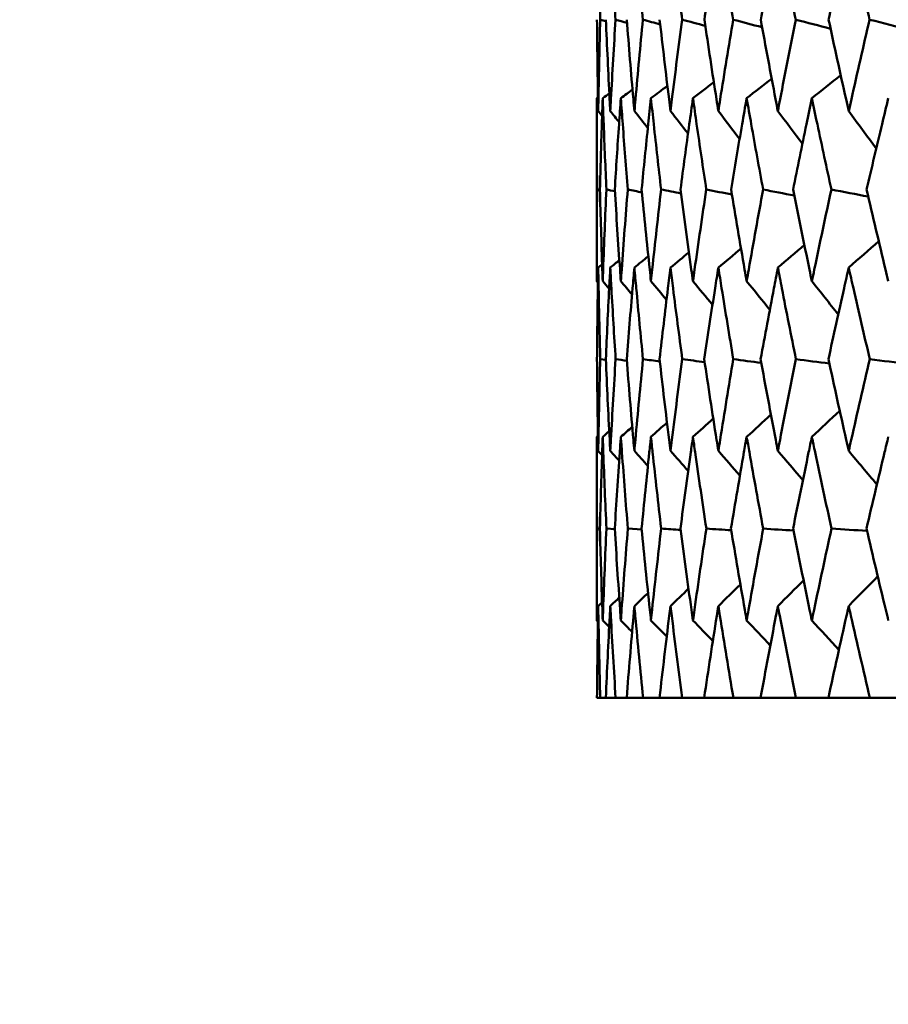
# Model space of a CAD drawing. Header units: millimetres. Extents: x 61 to 1929, y 482 to 2664.
# Tile 22 of 219: x 307.01 to 312.68, y 711.35 to 717.78. Entities that reach past the tile are written whole.
import ezdxf

# ---------------------------------------------------------------- set-up
doc = ezdxf.new("R2010")
doc.units = ezdxf.units.MM
doc.header["$LTSCALE"] = 10
doc.layers.add('Widoczne (ISO)', color=7, linetype='Continuous', lineweight=50)

msp = doc.modelspace()

# ---------------------------------------------------------------- linework, layer by layer
at = {"layer": 'Widoczne (ISO)'}
for p, q in [((310.7742, 717.2636), (310.7742, 716.0701)), ((310.7954, 716.6642), (310.7771, 716.6681)), ((310.8341, 715.5562), (310.7977, 715.5613)), ((310.7742, 715.0544), (310.7742, 713.8578)), ((310.7952, 714.4549), (310.7771, 714.4562)), ((310.8924, 714.4524), (310.838, 714.4562)), ((311.0681, 714.45), (310.9775, 714.4562)), ((310.7763, 713.3536), (310.7977, 713.3536)), ((310.8338, 713.3536), (310.7977, 713.3536)), ((310.8338, 713.3536), (310.898, 713.3536)), ((310.97, 713.3536), (310.898, 713.3536)), ((310.97, 713.3536), (311.0766, 713.3536)), ((311.1844, 713.3536), (311.0766, 713.3536)), ((311.1844, 713.3536), (311.3331, 713.3536)), ((311.4761, 713.3536), (311.3331, 713.3536)), ((311.4761, 713.3536), (311.6662, 713.3536)), ((311.8439, 713.3536), (311.6662, 713.3536)), ((311.8439, 713.3536), (312.0748, 713.3536)), ((312.2864, 713.3536), (312.0748, 713.3536)), ((312.2864, 713.3536), (312.5572, 713.3536)), ((312.802, 713.3536), (312.5572, 713.3536))]:
    msp.add_line(p, q, dxfattribs=at)
msp.add_circle((330.7742, 751.3536), 50, dxfattribs=at)
for points, knots in [([(310.7975, 717.7757), (310.794, 717.9054), (310.7908, 718.0351), (310.7866, 718.2325), (310.7853, 718.3002), (310.7841, 718.3678)], [0.01681985, 0.01681985, 0.01681985, 0.01681985, 0.06159108, 0.06159108, 0.08495433, 0.08495433, 0.08495433, 0.08495433]), ([(310.8975, 717.7757), (310.8893, 717.9054), (310.8816, 718.0351), (310.8704, 718.2325), (310.8666, 718.3002), (310.863, 718.3678)], [0.01681985, 0.01681985, 0.01681985, 0.01681985, 0.06159108, 0.06159108, 0.08495433, 0.08495433, 0.08495433, 0.08495433]), ([(311.076, 717.7757), (311.0632, 717.9054), (311.0508, 718.0351), (311.0326, 718.2325), (311.0265, 718.3002), (311.0205, 718.3678)], [0.01681985, 0.01681985, 0.01681985, 0.01681985, 0.06159108, 0.06159108, 0.08495433, 0.08495433, 0.08495433, 0.08495433]), ([(311.3322, 717.7757), (311.3149, 717.9054), (311.298, 718.0351), (311.2728, 718.2325), (311.2643, 718.3002), (311.2559, 718.3678)], [0.01681985, 0.01681985, 0.01681985, 0.01681985, 0.06159108, 0.06159108, 0.08495433, 0.08495433, 0.08495433, 0.08495433]), ([(311.5684, 718.3678), (311.5576, 718.3002), (311.547, 718.2325), (311.5162, 718.0351), (311.4965, 717.9054), (311.4771, 717.7757)], [0.03825175, 0.03825175, 0.03825175, 0.03825175, 0.06160817, 0.06160817, 0.10638617, 0.10638617, 0.10638617, 0.10638617]), ([(311.6651, 717.7757), (311.6433, 717.9054), (311.6219, 718.0351), (311.59, 718.2325), (311.5791, 718.3002), (311.5684, 718.3678)], [0.01681985, 0.01681985, 0.01681985, 0.01681985, 0.06159108, 0.06159108, 0.08495433, 0.08495433, 0.08495433, 0.08495433]), ([(311.9566, 718.3678), (311.9436, 718.3002), (311.9306, 718.2325), (311.8932, 718.0351), (311.869, 717.9054), (311.8451, 717.7757)], [0.03825175, 0.03825175, 0.03825175, 0.03825175, 0.06160817, 0.06160817, 0.10638617, 0.10638617, 0.10638617, 0.10638617]), ([(312.0734, 717.7757), (312.0473, 717.9054), (312.0215, 718.0351), (311.9828, 718.2325), (311.9697, 718.3002), (311.9566, 718.3678)], [0.01681985, 0.01681985, 0.01681985, 0.01681985, 0.06159108, 0.06159108, 0.08495433, 0.08495433, 0.08495433, 0.08495433]), ([(312.4191, 718.3678), (312.4038, 718.3002), (312.3886, 718.2325), (312.3446, 718.0351), (312.3161, 717.9054), (312.2879, 717.7757)], [0.03825175, 0.03825175, 0.03825175, 0.03825175, 0.06160817, 0.06160817, 0.10638617, 0.10638617, 0.10638617, 0.10638617]), ([(312.5556, 717.7757), (312.5251, 717.9054), (312.4951, 718.0351), (312.4498, 718.2325), (312.4344, 718.3002), (312.4191, 718.3678)], [0.01681985, 0.01681985, 0.01681985, 0.01681985, 0.06159108, 0.06159108, 0.08495433, 0.08495433, 0.08495433, 0.08495433]), ([(310.7763, 717.7757), (310.7778, 717.6027), (310.7799, 717.4296), (310.7832, 717.231), (310.7836, 717.2054), (310.7841, 717.1799)], [0.02053386, 0.02053386, 0.02053386, 0.02053386, 0.08016461, 0.08016461, 0.08898694, 0.08898694, 0.08898694, 0.08898694]), ([(310.7841, 717.1799), (310.7845, 717.2054), (310.785, 717.2309), (310.7888, 717.4295), (310.7928, 717.6026), (310.7975, 717.7757)], [0.07138254, 0.07138254, 0.07138254, 0.07138254, 0.08018544, 0.08018544, 0.13983561, 0.13983561, 0.13983561, 0.13983561]), ([(310.8341, 717.7757), (310.8417, 717.6027), (310.8499, 717.4296), (310.8603, 717.231), (310.8616, 717.2054), (310.863, 717.1799)], [0.02053386, 0.02053386, 0.02053386, 0.02053386, 0.08016461, 0.08016461, 0.08898694, 0.08898694, 0.08898694, 0.08898694]), ([(310.863, 717.1799), (310.8643, 717.2054), (310.8657, 717.2309), (310.8765, 717.4295), (310.8867, 717.6026), (310.8975, 717.7757)], [0.07138254, 0.07138254, 0.07138254, 0.07138254, 0.08018544, 0.08018544, 0.13983561, 0.13983561, 0.13983561, 0.13983561]), ([(310.9705, 717.7757), (310.9842, 717.6027), (310.9986, 717.4296), (311.0159, 717.231), (311.0182, 717.2054), (311.0205, 717.1799)], [0.02053386, 0.02053386, 0.02053386, 0.02053386, 0.08016461, 0.08016461, 0.08898694, 0.08898694, 0.08898694, 0.08898694]), ([(311.0205, 717.1799), (311.0227, 717.2054), (311.025, 717.2309), (311.0428, 717.4295), (311.059, 717.6026), (311.076, 717.7757)], [0.07138254, 0.07138254, 0.07138254, 0.07138254, 0.08018544, 0.08018544, 0.13983561, 0.13983561, 0.13983561, 0.13983561]), ([(311.1851, 717.7757), (311.2049, 717.6027), (311.2253, 717.4296), (311.2496, 717.231), (311.2527, 717.2054), (311.2559, 717.1799)], [0.02053386, 0.02053386, 0.02053386, 0.02053386, 0.08016461, 0.08016461, 0.08898694, 0.08898694, 0.08898694, 0.08898694]), ([(311.2559, 717.1799), (311.259, 717.2054), (311.2622, 717.2309), (311.287, 717.4295), (311.3092, 717.6026), (311.3322, 717.7757)], [0.07138254, 0.07138254, 0.07138254, 0.07138254, 0.08018544, 0.08018544, 0.13983561, 0.13983561, 0.13983561, 0.13983561]), ([(311.4771, 717.7757), (311.5028, 717.6027), (311.5292, 717.4296), (311.5603, 717.231), (311.5643, 717.2054), (311.5684, 717.1799)], [0.02053386, 0.02053386, 0.02053386, 0.02053386, 0.08016461, 0.08016461, 0.08898694, 0.08898694, 0.08898694, 0.08898694]), ([(311.5684, 717.1799), (311.5724, 717.2054), (311.5764, 717.2309), (311.608, 717.4295), (311.6362, 717.6026), (311.6651, 717.7757)], [0.07138254, 0.07138254, 0.07138254, 0.07138254, 0.08018544, 0.08018544, 0.13983561, 0.13983561, 0.13983561, 0.13983561]), ([(311.8451, 717.7757), (311.8767, 717.6027), (311.909, 717.4296), (311.9468, 717.231), (311.9517, 717.2054), (311.9566, 717.1799)], [0.02053386, 0.02053386, 0.02053386, 0.02053386, 0.08016461, 0.08016461, 0.08898694, 0.08898694, 0.08898694, 0.08898694]), ([(311.9566, 717.1799), (311.9615, 717.2054), (311.9664, 717.2309), (312.0047, 717.4295), (312.0387, 717.6026), (312.0734, 717.7757)], [0.07138254, 0.07138254, 0.07138254, 0.07138254, 0.08018544, 0.08018544, 0.13983561, 0.13983561, 0.13983561, 0.13983561]), ([(312.2879, 717.7757), (312.3252, 717.6027), (312.3632, 717.4296), (312.4076, 717.231), (312.4134, 717.2054), (312.4191, 717.1799)], [0.02053386, 0.02053386, 0.02053386, 0.02053386, 0.08016461, 0.08016461, 0.08898694, 0.08898694, 0.08898694, 0.08898694]), ([(312.4191, 717.1799), (312.4249, 717.2054), (312.4306, 717.2309), (312.4755, 717.4295), (312.5152, 717.6026), (312.5556, 717.7757)], [0.07138254, 0.07138254, 0.07138254, 0.07138254, 0.08018544, 0.08018544, 0.13983561, 0.13983561, 0.13983561, 0.13983561]), ([(310.7771, 716.6681), (310.7757, 716.8101), (310.7748, 716.9521), (310.7743, 717.1506), (310.7742, 717.2071), (310.7742, 717.2636)], [0.01259731, 0.01259731, 0.01259731, 0.01259731, 0.06159863, 0.06159863, 0.08110666, 0.08110666, 0.08110666, 0.08110666]), ([(310.8137, 717.2636), (310.8117, 717.2071), (310.8097, 717.1506), (310.8032, 716.9521), (310.799, 716.8101), (310.7953, 716.6681)], [0.04208868, 0.04208868, 0.04208868, 0.04208868, 0.06158988, 0.06158988, 0.11059803, 0.11059803, 0.11059803, 0.11059803]), ([(310.8378, 716.6681), (310.8314, 716.8101), (310.8254, 716.9521), (310.8178, 717.1506), (310.8157, 717.2071), (310.8137, 717.2636)], [0.01259731, 0.01259731, 0.01259731, 0.01259731, 0.06159863, 0.06159863, 0.08110666, 0.08110666, 0.08110666, 0.08110666]), ([(310.9319, 717.2636), (310.9279, 717.2071), (310.924, 717.1506), (310.9103, 716.9521), (310.9011, 716.8101), (310.8923, 716.6681)], [0.04208868, 0.04208868, 0.04208868, 0.04208868, 0.06158988, 0.06158988, 0.11059803, 0.11059803, 0.11059803, 0.11059803]), ([(310.9772, 716.6681), (310.9658, 716.8101), (310.9548, 716.9521), (310.9401, 717.1506), (310.936, 717.2071), (310.9319, 717.2636)], [0.01259731, 0.01259731, 0.01259731, 0.01259731, 0.06159863, 0.06159863, 0.08110666, 0.08110666, 0.08110666, 0.08110666]), ([(311.1285, 717.2636), (311.1225, 717.2071), (311.1165, 717.1506), (311.0959, 716.9521), (311.0816, 716.8101), (311.0678, 716.6681)], [0.04208868, 0.04208868, 0.04208868, 0.04208868, 0.06158988, 0.06158988, 0.11059803, 0.11059803, 0.11059803, 0.11059803]), ([(311.1948, 716.6681), (311.1783, 716.8101), (311.1623, 716.9521), (311.1406, 717.1506), (311.1345, 717.2071), (311.1285, 717.2636)], [0.01259731, 0.01259731, 0.01259731, 0.01259731, 0.06159863, 0.06159863, 0.08110666, 0.08110666, 0.08110666, 0.08110666]), ([(311.4026, 717.2636), (311.3946, 717.2071), (311.3867, 717.1506), (311.3591, 716.9521), (311.3399, 716.8101), (311.3211, 716.6681)], [0.04208868, 0.04208868, 0.04208868, 0.04208868, 0.06158988, 0.06158988, 0.11059803, 0.11059803, 0.11059803, 0.11059803]), ([(311.4896, 716.6681), (311.4682, 716.8101), (311.4472, 716.9521), (311.4186, 717.1506), (311.4106, 717.2071), (311.4026, 717.2636)], [0.01259731, 0.01259731, 0.01259731, 0.01259731, 0.06159863, 0.06159863, 0.08110666, 0.08110666, 0.08110666, 0.08110666]), ([(311.7531, 717.2636), (311.7432, 717.2071), (311.7333, 717.1506), (311.6989, 716.9521), (311.6748, 716.8101), (311.6512, 716.6681)], [0.04208868, 0.04208868, 0.04208868, 0.04208868, 0.06158988, 0.06158988, 0.11059803, 0.11059803, 0.11059803, 0.11059803]), ([(311.8605, 716.6681), (311.8342, 716.8101), (311.8084, 716.9521), (311.773, 717.1506), (311.763, 717.2071), (311.7531, 717.2636)], [0.01259731, 0.01259731, 0.01259731, 0.01259731, 0.06159863, 0.06159863, 0.08110666, 0.08110666, 0.08110666, 0.08110666]), ([(312.1787, 717.2636), (312.1669, 717.2071), (312.1551, 717.1506), (312.1141, 716.9521), (312.0851, 716.8101), (312.0567, 716.6681)], [0.04208868, 0.04208868, 0.04208868, 0.04208868, 0.06158988, 0.06158988, 0.11059803, 0.11059803, 0.11059803, 0.11059803]), ([(312.306, 716.6681), (312.275, 716.8101), (312.2445, 716.9521), (312.2024, 717.1506), (312.1905, 717.2071), (312.1787, 717.2636)], [0.01259731, 0.01259731, 0.01259731, 0.01259731, 0.06159863, 0.06159863, 0.08110666, 0.08110666, 0.08110666, 0.08110666]), ([(312.6777, 717.2636), (312.664, 717.2071), (312.6504, 717.1506), (312.6028, 716.9521), (312.5692, 716.8101), (312.5361, 716.6681)], [0.04208868, 0.04208868, 0.04208868, 0.04208868, 0.06158988, 0.06158988, 0.11059803, 0.11059803, 0.11059803, 0.11059803]), ([(310.7742, 716.0701), (310.7742, 716.0954), (310.7742, 716.1207), (310.7745, 716.32), (310.7754, 716.4941), (310.7771, 716.6681)], [0.06686277, 0.06686277, 0.06686277, 0.06686277, 0.07557848, 0.07557848, 0.13558897, 0.13558897, 0.13558897, 0.13558897]), ([(310.7953, 716.6681), (310.7998, 716.4941), (310.8051, 716.3201), (310.8119, 716.1208), (310.8128, 716.0954), (310.8137, 716.0701)], [0.01556037, 0.01556037, 0.01556037, 0.01556037, 0.07555527, 0.07555527, 0.08428623, 0.08428623, 0.08428623, 0.08428623]), ([(310.8137, 716.0701), (310.8146, 716.0954), (310.8155, 716.1207), (310.8228, 716.32), (310.83, 716.4941), (310.8378, 716.6681)], [0.06686277, 0.06686277, 0.06686277, 0.06686277, 0.07557848, 0.07557848, 0.13558897, 0.13558897, 0.13558897, 0.13558897]), ([(310.8923, 716.6681), (310.903, 716.4941), (310.9144, 716.3201), (310.9284, 716.1208), (310.9301, 716.0954), (310.9319, 716.0701)], [0.01556037, 0.01556037, 0.01556037, 0.01556037, 0.07555527, 0.07555527, 0.08428623, 0.08428623, 0.08428623, 0.08428623]), ([(310.9319, 716.0701), (310.9337, 716.0954), (310.9355, 716.1207), (310.9499, 716.32), (310.9632, 716.4941), (310.9772, 716.6681)], [0.06686277, 0.06686277, 0.06686277, 0.06686277, 0.07557848, 0.07557848, 0.13558897, 0.13558897, 0.13558897, 0.13558897]), ([(311.0678, 716.6681), (311.0847, 716.4941), (311.1022, 716.3201), (311.1231, 716.1208), (311.1258, 716.0954), (311.1285, 716.0701)], [0.01556037, 0.01556037, 0.01556037, 0.01556037, 0.07555527, 0.07555527, 0.08428623, 0.08428623, 0.08428623, 0.08428623]), ([(311.1285, 716.0701), (311.1312, 716.0954), (311.1339, 716.1207), (311.1553, 716.32), (311.1747, 716.4941), (311.1948, 716.6681)], [0.06686277, 0.06686277, 0.06686277, 0.06686277, 0.07557848, 0.07557848, 0.13558897, 0.13558897, 0.13558897, 0.13558897]), ([(311.3211, 716.6681), (311.344, 716.4941), (311.3676, 716.3201), (311.3954, 716.1208), (311.399, 716.0954), (311.4026, 716.0701)], [0.01556037, 0.01556037, 0.01556037, 0.01556037, 0.07555527, 0.07555527, 0.08428623, 0.08428623, 0.08428623, 0.08428623]), ([(311.4026, 716.0701), (311.4061, 716.0954), (311.4097, 716.1207), (311.438, 716.32), (311.4634, 716.4941), (311.4896, 716.6681)], [0.06686277, 0.06686277, 0.06686277, 0.06686277, 0.07557848, 0.07557848, 0.13558897, 0.13558897, 0.13558897, 0.13558897]), ([(311.6512, 716.6681), (311.68, 716.4941), (311.7096, 716.3201), (311.7442, 716.1208), (311.7487, 716.0954), (311.7531, 716.0701)], [0.01556037, 0.01556037, 0.01556037, 0.01556037, 0.07555527, 0.07555527, 0.08428623, 0.08428623, 0.08428623, 0.08428623]), ([(311.7531, 716.0701), (311.7575, 716.0954), (311.762, 716.1207), (311.7971, 716.32), (311.8284, 716.4941), (311.8605, 716.6681)], [0.06686277, 0.06686277, 0.06686277, 0.06686277, 0.07557848, 0.07557848, 0.13558897, 0.13558897, 0.13558897, 0.13558897]), ([(312.0567, 716.6681), (312.0914, 716.4941), (312.1268, 716.3201), (312.1681, 716.1208), (312.1734, 716.0954), (312.1787, 716.0701)], [0.01556037, 0.01556037, 0.01556037, 0.01556037, 0.07555527, 0.07555527, 0.08428623, 0.08428623, 0.08428623, 0.08428623]), ([(312.1787, 716.0701), (312.184, 716.0954), (312.1893, 716.1207), (312.2311, 716.32), (312.2682, 716.4941), (312.306, 716.6681)], [0.06686277, 0.06686277, 0.06686277, 0.06686277, 0.07557848, 0.07557848, 0.13558897, 0.13558897, 0.13558897, 0.13558897]), ([(312.5361, 716.6681), (312.5765, 716.4941), (312.6176, 716.3201), (312.6655, 716.1208), (312.6716, 716.0954), (312.6777, 716.0701)], [0.01556037, 0.01556037, 0.01556037, 0.01556037, 0.07555527, 0.07555527, 0.08428623, 0.08428623, 0.08428623, 0.08428623]), ([(310.7841, 716.1589), (310.7833, 716.1138), (310.7825, 716.0687), (310.7794, 715.8695), (310.7776, 715.7154), (310.7763, 715.5613)], [0.04598621, 0.04598621, 0.04598621, 0.04598621, 0.06155279, 0.06155279, 0.11473062, 0.11473062, 0.11473062, 0.11473062]), ([(310.7977, 715.5613), (310.7934, 715.7154), (310.7898, 715.8695), (310.7858, 716.0686), (310.7849, 716.1138), (310.7841, 716.1589)], [0.00838421, 0.00838421, 0.00838421, 0.00838421, 0.06155515, 0.06155515, 0.07712864, 0.07712864, 0.07712864, 0.07712864]), ([(310.863, 716.1589), (310.8606, 716.1138), (310.8582, 716.0687), (310.848, 715.8695), (310.8406, 715.7154), (310.8339, 715.5613)], [0.04598621, 0.04598621, 0.04598621, 0.04598621, 0.06155279, 0.06155279, 0.11473062, 0.11473062, 0.11473062, 0.11473062]), ([(310.8978, 715.5613), (310.8881, 715.7154), (310.879, 715.8695), (310.8679, 716.0686), (310.8654, 716.1138), (310.863, 716.1589)], [0.00838421, 0.00838421, 0.00838421, 0.00838421, 0.06155515, 0.06155515, 0.07712864, 0.07712864, 0.07712864, 0.07712864]), ([(311.0205, 716.1589), (311.0164, 716.1138), (311.0125, 716.0687), (310.9952, 715.8695), (310.9824, 715.7154), (310.9701, 715.5613)], [0.04598621, 0.04598621, 0.04598621, 0.04598621, 0.06155279, 0.06155279, 0.11473062, 0.11473062, 0.11473062, 0.11473062]), ([(311.0765, 715.5613), (311.0613, 715.7154), (311.0467, 715.8695), (311.0285, 716.0686), (311.0245, 716.1138), (311.0205, 716.1589)], [0.00838421, 0.00838421, 0.00838421, 0.00838421, 0.06155515, 0.06155515, 0.07712864, 0.07712864, 0.07712864, 0.07712864]), ([(311.2559, 716.1589), (311.2503, 716.1138), (311.2447, 716.0687), (311.2205, 715.8695), (311.2022, 715.7154), (311.1846, 715.5613)], [0.04598621, 0.04598621, 0.04598621, 0.04598621, 0.06155279, 0.06155279, 0.11473062, 0.11473062, 0.11473062, 0.11473062]), ([(311.3329, 715.5613), (311.3123, 715.7154), (311.2923, 715.8695), (311.2671, 716.0686), (311.2615, 716.1138), (311.2559, 716.1589)], [0.00838421, 0.00838421, 0.00838421, 0.00838421, 0.06155515, 0.06155515, 0.07712864, 0.07712864, 0.07712864, 0.07712864]), ([(311.5684, 716.1589), (311.5612, 716.1138), (311.5541, 716.0687), (311.5229, 715.8695), (311.4993, 715.7154), (311.4763, 715.5613)], [0.04598621, 0.04598621, 0.04598621, 0.04598621, 0.06155279, 0.06155279, 0.11473062, 0.11473062, 0.11473062, 0.11473062]), ([(311.6659, 715.5613), (311.6401, 715.7154), (311.6147, 715.8695), (311.5827, 716.0686), (311.5755, 716.1138), (311.5684, 716.1589)], [0.00838421, 0.00838421, 0.00838421, 0.00838421, 0.06155515, 0.06155515, 0.07712864, 0.07712864, 0.07712864, 0.07712864]), ([(311.9566, 716.1589), (311.9479, 716.1138), (311.9393, 716.0687), (311.9013, 715.8695), (311.8725, 715.7154), (311.8442, 715.5613)], [0.04598621, 0.04598621, 0.04598621, 0.04598621, 0.06155279, 0.06155279, 0.11473062, 0.11473062, 0.11473062, 0.11473062]), ([(312.0745, 715.5613), (312.0434, 715.7154), (312.0128, 715.8695), (311.974, 716.0686), (311.9653, 716.1138), (311.9566, 716.1589)], [0.00838421, 0.00838421, 0.00838421, 0.00838421, 0.06155515, 0.06155515, 0.07712864, 0.07712864, 0.07712864, 0.07712864]), ([(312.4191, 716.1589), (312.4089, 716.1138), (312.3988, 716.0687), (312.3542, 715.8695), (312.3202, 715.7154), (312.2868, 715.5613)], [0.04598621, 0.04598621, 0.04598621, 0.04598621, 0.06155279, 0.06155279, 0.11473062, 0.11473062, 0.11473062, 0.11473062]), ([(312.5568, 715.5613), (312.5206, 715.7154), (312.485, 715.8695), (312.4396, 716.0686), (312.4293, 716.1138), (312.4191, 716.1589)], [0.00838421, 0.00838421, 0.00838421, 0.00838421, 0.06155515, 0.06155515, 0.07712864, 0.07712864, 0.07712864, 0.07712864]), ([(310.7763, 715.5613), (310.7777, 715.3862), (310.7799, 715.2111), (310.7832, 715.0115), (310.7837, 714.987), (310.7841, 714.9625)], [0.01044349, 0.01044349, 0.01044349, 0.01044349, 0.07085106, 0.07085106, 0.07930241, 0.07930241, 0.07930241, 0.07930241]), ([(310.7841, 714.9625), (310.7845, 714.9869), (310.785, 715.0114), (310.7888, 715.211), (310.7928, 715.3862), (310.7977, 715.5613)], [0.06241522, 0.06241522, 0.06241522, 0.06241522, 0.0708546, 0.0708546, 0.13127416, 0.13127416, 0.13127416, 0.13127416]), ([(310.8339, 715.5613), (310.8415, 715.3862), (310.85, 715.2111), (310.8604, 715.0115), (310.8617, 714.987), (310.863, 714.9625)], [0.01044349, 0.01044349, 0.01044349, 0.01044349, 0.07085106, 0.07085106, 0.07930241, 0.07930241, 0.07930241, 0.07930241]), ([(310.863, 714.9625), (310.8643, 714.9869), (310.8656, 715.0114), (310.8765, 715.211), (310.8868, 715.3862), (310.8978, 715.5613)], [0.06241522, 0.06241522, 0.06241522, 0.06241522, 0.0708546, 0.0708546, 0.13127416, 0.13127416, 0.13127416, 0.13127416]), ([(310.9701, 715.5613), (310.984, 715.3862), (310.9986, 715.2111), (311.0161, 715.0115), (311.0183, 714.987), (311.0205, 714.9625)], [0.01044349, 0.01044349, 0.01044349, 0.01044349, 0.07085106, 0.07085106, 0.07930241, 0.07930241, 0.07930241, 0.07930241]), ([(311.0205, 714.9625), (311.0226, 714.9869), (311.0248, 715.0114), (311.0428, 715.211), (311.0593, 715.3862), (311.0765, 715.5613)], [0.06241522, 0.06241522, 0.06241522, 0.06241522, 0.0708546, 0.0708546, 0.13127416, 0.13127416, 0.13127416, 0.13127416]), ([(311.1846, 715.5613), (311.2046, 715.3862), (311.2253, 715.2111), (311.2498, 715.0115), (311.2529, 714.987), (311.2559, 714.9625)], [0.01044349, 0.01044349, 0.01044349, 0.01044349, 0.07085106, 0.07085106, 0.07930241, 0.07930241, 0.07930241, 0.07930241]), ([(311.2559, 714.9625), (311.2589, 714.9869), (311.262, 715.0114), (311.2869, 715.211), (311.3095, 715.3862), (311.3329, 715.5613)], [0.06241522, 0.06241522, 0.06241522, 0.06241522, 0.0708546, 0.0708546, 0.13127416, 0.13127416, 0.13127416, 0.13127416]), ([(311.4763, 715.5613), (311.5024, 715.3862), (311.5292, 715.2111), (311.5606, 715.0115), (311.5645, 714.987), (311.5684, 714.9625)], [0.01044349, 0.01044349, 0.01044349, 0.01044349, 0.07085106, 0.07085106, 0.07930241, 0.07930241, 0.07930241, 0.07930241]), ([(311.5684, 714.9625), (311.5722, 714.9869), (311.5761, 715.0114), (311.608, 715.211), (311.6366, 715.3862), (311.6659, 715.5613)], [0.06241522, 0.06241522, 0.06241522, 0.06241522, 0.0708546, 0.0708546, 0.13127416, 0.13127416, 0.13127416, 0.13127416]), ([(311.8442, 715.5613), (311.8763, 715.3862), (311.909, 715.2111), (311.9472, 715.0115), (311.9519, 714.987), (311.9566, 714.9625)], [0.01044349, 0.01044349, 0.01044349, 0.01044349, 0.07085106, 0.07085106, 0.07930241, 0.07930241, 0.07930241, 0.07930241]), ([(311.9566, 714.9625), (311.9613, 714.9869), (311.966, 715.0114), (312.0047, 715.211), (312.0392, 715.3862), (312.0745, 715.5613)], [0.06241522, 0.06241522, 0.06241522, 0.06241522, 0.0708546, 0.0708546, 0.13127416, 0.13127416, 0.13127416, 0.13127416]), ([(312.2868, 715.5613), (312.3247, 715.3862), (312.3633, 715.2111), (312.4081, 715.0115), (312.4136, 714.987), (312.4191, 714.9625)], [0.01044349, 0.01044349, 0.01044349, 0.01044349, 0.07085106, 0.07085106, 0.07930241, 0.07930241, 0.07930241, 0.07930241]), ([(312.4191, 714.9625), (312.4247, 714.9869), (312.4302, 715.0114), (312.4754, 715.211), (312.5158, 715.3862), (312.5568, 715.5613)], [0.06241522, 0.06241522, 0.06241522, 0.06241522, 0.0708546, 0.0708546, 0.13127416, 0.13127416, 0.13127416, 0.13127416]), ([(310.7771, 714.4562), (310.7755, 714.6221), (310.7746, 714.7881), (310.7743, 714.9875), (310.7742, 715.021), (310.7742, 715.0544)], [0.00418374, 0.00418374, 0.00418374, 0.00418374, 0.06147247, 0.06147247, 0.07302352, 0.07302352, 0.07302352, 0.07302352]), ([(310.8137, 715.0544), (310.8125, 715.021), (310.8113, 714.9875), (310.8045, 714.7881), (310.7995, 714.6221), (310.7952, 714.4562)], [0.04993807, 0.04993807, 0.04993807, 0.04993807, 0.0614821, 0.0614821, 0.11877783, 0.11877783, 0.11877783, 0.11877783]), ([(310.838, 714.4562), (310.8304, 714.6221), (310.8236, 714.7881), (310.8161, 714.9875), (310.8149, 715.021), (310.8137, 715.0544)], [0.00418374, 0.00418374, 0.00418374, 0.00418374, 0.06147247, 0.06147247, 0.07302352, 0.07302352, 0.07302352, 0.07302352]), ([(310.9319, 715.0544), (310.9295, 715.021), (310.9272, 714.9875), (310.9133, 714.7881), (310.9024, 714.6221), (310.8921, 714.4562)], [0.04993807, 0.04993807, 0.04993807, 0.04993807, 0.0614821, 0.0614821, 0.11877783, 0.11877783, 0.11877783, 0.11877783]), ([(310.9775, 714.4562), (310.9641, 714.6221), (310.9513, 714.7881), (310.9367, 714.9875), (310.9343, 715.021), (310.9319, 715.0544)], [0.00418374, 0.00418374, 0.00418374, 0.00418374, 0.06147247, 0.06147247, 0.07302352, 0.07302352, 0.07302352, 0.07302352]), ([(311.1285, 715.0544), (311.1249, 715.021), (311.1214, 714.9875), (311.1004, 714.7881), (311.0836, 714.6221), (311.0675, 714.4562)], [0.04993807, 0.04993807, 0.04993807, 0.04993807, 0.0614821, 0.0614821, 0.11877783, 0.11877783, 0.11877783, 0.11877783]), ([(311.1951, 714.4562), (311.1759, 714.6221), (311.1572, 714.7881), (311.1356, 714.9875), (311.1321, 715.021), (311.1285, 715.0544)], [0.00418374, 0.00418374, 0.00418374, 0.00418374, 0.06147247, 0.06147247, 0.07302352, 0.07302352, 0.07302352, 0.07302352]), ([(311.4026, 715.0544), (311.3978, 715.021), (311.3931, 714.9875), (311.3652, 714.7881), (311.3426, 714.6221), (311.3207, 714.4562)], [0.04993807, 0.04993807, 0.04993807, 0.04993807, 0.0614821, 0.0614821, 0.11877783, 0.11877783, 0.11877783, 0.11877783]), ([(311.4901, 714.4562), (311.465, 714.6221), (311.4406, 714.7881), (311.4121, 714.9875), (311.4073, 715.021), (311.4026, 715.0544)], [0.00418374, 0.00418374, 0.00418374, 0.00418374, 0.06147247, 0.06147247, 0.07302352, 0.07302352, 0.07302352, 0.07302352]), ([(311.7531, 715.0544), (311.7472, 715.021), (311.7414, 714.9875), (311.7066, 714.7881), (311.6783, 714.6221), (311.6506, 714.4562)], [0.04993807, 0.04993807, 0.04993807, 0.04993807, 0.0614821, 0.0614821, 0.11877783, 0.11877783, 0.11877783, 0.11877783]), ([(311.8611, 714.4562), (311.8304, 714.6221), (311.8003, 714.7881), (311.7649, 714.9875), (311.759, 715.021), (311.7531, 715.0544)], [0.00418374, 0.00418374, 0.00418374, 0.00418374, 0.06147247, 0.06147247, 0.07302352, 0.07302352, 0.07302352, 0.07302352]), ([(312.1787, 715.0544), (312.1717, 715.021), (312.1647, 714.9875), (312.1232, 714.7881), (312.0893, 714.6221), (312.056, 714.4562)], [0.04993807, 0.04993807, 0.04993807, 0.04993807, 0.0614821, 0.0614821, 0.11877783, 0.11877783, 0.11877783, 0.11877783]), ([(312.3068, 714.4562), (312.2705, 714.6221), (312.2348, 714.7881), (312.1927, 714.9875), (312.1857, 715.021), (312.1787, 715.0544)], [0.00418374, 0.00418374, 0.00418374, 0.00418374, 0.06147247, 0.06147247, 0.07302352, 0.07302352, 0.07302352, 0.07302352]), ([(312.6777, 715.0544), (312.6696, 715.021), (312.6615, 714.9875), (312.6135, 714.7881), (312.5741, 714.6221), (312.5353, 714.4562)], [0.04993807, 0.04993807, 0.04993807, 0.04993807, 0.0614821, 0.0614821, 0.11877783, 0.11877783, 0.11877783, 0.11877783]), ([(310.7742, 713.8578), (310.7742, 713.881), (310.7742, 713.9042), (310.7745, 714.1036), (310.7754, 714.2799), (310.7771, 714.4562)], [0.05804162, 0.05804162, 0.05804162, 0.05804162, 0.06605559, 0.06605559, 0.12689392, 0.12689392, 0.12689392, 0.12689392]), ([(310.7952, 714.4562), (310.7998, 714.2799), (310.8051, 714.1037), (310.812, 713.9043), (310.8129, 713.881), (310.8137, 713.8578)], [0.00523804, 0.00523804, 0.00523804, 0.00523804, 0.06606705, 0.06606705, 0.07409033, 0.07409033, 0.07409033, 0.07409033]), ([(310.8137, 713.8578), (310.8145, 713.881), (310.8154, 713.9042), (310.8227, 714.1036), (310.83, 714.2799), (310.838, 714.4562)], [0.05804162, 0.05804162, 0.05804162, 0.05804162, 0.06605559, 0.06605559, 0.12689392, 0.12689392, 0.12689392, 0.12689392]), ([(310.8921, 714.4562), (310.903, 714.2799), (310.9146, 714.1037), (310.9286, 713.9043), (310.9303, 713.881), (310.9319, 713.8578)], [0.00523804, 0.00523804, 0.00523804, 0.00523804, 0.06606705, 0.06606705, 0.07409033, 0.07409033, 0.07409033, 0.07409033]), ([(310.9319, 713.8578), (310.9336, 713.881), (310.9353, 713.9042), (310.9497, 714.1036), (310.9632, 714.2799), (310.9775, 714.4562)], [0.05804162, 0.05804162, 0.05804162, 0.05804162, 0.06605559, 0.06605559, 0.12689392, 0.12689392, 0.12689392, 0.12689392]), ([(311.0675, 714.4562), (311.0846, 714.2799), (311.1025, 714.1037), (311.1235, 713.9043), (311.126, 713.881), (311.1285, 713.8578)], [0.00523804, 0.00523804, 0.00523804, 0.00523804, 0.06606705, 0.06606705, 0.07409033, 0.07409033, 0.07409033, 0.07409033]), ([(311.1285, 713.8578), (311.131, 713.881), (311.1335, 713.9042), (311.155, 714.1036), (311.1747, 714.2799), (311.1951, 714.4562)], [0.05804162, 0.05804162, 0.05804162, 0.05804162, 0.06605559, 0.06605559, 0.12689392, 0.12689392, 0.12689392, 0.12689392]), ([(311.3207, 714.4562), (311.3439, 714.2799), (311.368, 714.1037), (311.396, 713.9043), (311.3993, 713.881), (311.4026, 713.8578)], [0.00523804, 0.00523804, 0.00523804, 0.00523804, 0.06606705, 0.06606705, 0.07409033, 0.07409033, 0.07409033, 0.07409033]), ([(311.4026, 713.8578), (311.4059, 713.881), (311.4092, 713.9042), (311.4376, 714.1036), (311.4635, 714.2799), (311.4901, 714.4562)], [0.05804162, 0.05804162, 0.05804162, 0.05804162, 0.06605559, 0.06605559, 0.12689392, 0.12689392, 0.12689392, 0.12689392]), ([(311.6506, 714.4562), (311.68, 714.2799), (311.71, 714.1037), (311.7449, 713.9043), (311.749, 713.881), (311.7531, 713.8578)], [0.00523804, 0.00523804, 0.00523804, 0.00523804, 0.06606705, 0.06606705, 0.07409033, 0.07409033, 0.07409033, 0.07409033]), ([(311.7531, 713.8578), (311.7572, 713.881), (311.7613, 713.9042), (311.7966, 714.1036), (311.8285, 714.2799), (311.8611, 714.4562)], [0.05804162, 0.05804162, 0.05804162, 0.05804162, 0.06605559, 0.06605559, 0.12689392, 0.12689392, 0.12689392, 0.12689392]), ([(312.056, 714.4562), (312.0913, 714.2799), (312.1274, 714.1037), (312.169, 713.9043), (312.1738, 713.881), (312.1787, 713.8578)], [0.00523804, 0.00523804, 0.00523804, 0.00523804, 0.06606705, 0.06606705, 0.07409033, 0.07409033, 0.07409033, 0.07409033]), ([(312.1787, 713.8578), (312.1836, 713.881), (312.1884, 713.9042), (312.2305, 714.1036), (312.2683, 714.2799), (312.3068, 714.4562)], [0.05804162, 0.05804162, 0.05804162, 0.05804162, 0.06605559, 0.06605559, 0.12689392, 0.12689392, 0.12689392, 0.12689392]), ([(312.5353, 714.4562), (312.5764, 714.2799), (312.6183, 714.1037), (312.6664, 713.9043), (312.672, 713.881), (312.6777, 713.8578)], [0.00523804, 0.00523804, 0.00523804, 0.00523804, 0.06606705, 0.06606705, 0.07409033, 0.07409033, 0.07409033, 0.07409033]), ([(310.7841, 713.9512), (310.7837, 713.9296), (310.7833, 713.9081), (310.78, 713.7089), (310.7778, 713.5312), (310.7763, 713.3536)], [0.05393723, 0.05393723, 0.05393723, 0.05393723, 0.06137399, 0.06137399, 0.12273355, 0.12273355, 0.12273355, 0.12273355]), ([(310.7977, 713.3536), (310.7928, 713.5312), (310.7887, 713.7088), (310.7849, 713.9081), (310.7845, 713.9296), (310.7841, 713.9512)], [0, 0, 0, 0, 0.06135239, 0.06135239, 0.06879633, 0.06879633, 0.06879633, 0.06879633]), ([(310.863, 713.9512), (310.8618, 713.9296), (310.8607, 713.9081), (310.8502, 713.7089), (310.8416, 713.5312), (310.8338, 713.3536)], [0.05393723, 0.05393723, 0.05393723, 0.05393723, 0.06137399, 0.06137399, 0.12273355, 0.12273355, 0.12273355, 0.12273355]), ([(310.898, 713.3536), (310.8867, 713.5312), (310.8762, 713.7088), (310.8653, 713.9081), (310.8641, 713.9296), (310.863, 713.9512)], [0, 0, 0, 0, 0.06135239, 0.06135239, 0.06879633, 0.06879633, 0.06879633, 0.06879633]), ([(311.0205, 713.9512), (311.0185, 713.9296), (311.0166, 713.9081), (310.9991, 713.7089), (310.9842, 713.5312), (310.97, 713.3536)], [0.05393723, 0.05393723, 0.05393723, 0.05393723, 0.06137399, 0.06137399, 0.12273355, 0.12273355, 0.12273355, 0.12273355]), ([(311.0766, 713.3536), (311.0591, 713.5312), (311.0423, 713.7088), (311.0243, 713.9081), (311.0224, 713.9296), (311.0205, 713.9512)], [0, 0, 0, 0, 0.06135239, 0.06135239, 0.06879633, 0.06879633, 0.06879633, 0.06879633]), ([(311.2559, 713.9512), (311.2532, 713.9296), (311.2505, 713.9081), (311.226, 713.7089), (311.2048, 713.5312), (311.1844, 713.3536)], [0.05393723, 0.05393723, 0.05393723, 0.05393723, 0.06137399, 0.06137399, 0.12273355, 0.12273355, 0.12273355, 0.12273355]), ([(311.3331, 713.3536), (311.3093, 713.5312), (311.2862, 713.7088), (311.2613, 713.9081), (311.2586, 713.9296), (311.2559, 713.9512)], [0, 0, 0, 0, 0.06135239, 0.06135239, 0.06879633, 0.06879633, 0.06879633, 0.06879633]), ([(311.5684, 713.9512), (311.5649, 713.9296), (311.5615, 713.9081), (311.53, 713.7089), (311.5027, 713.5312), (311.4761, 713.3536)], [0.05393723, 0.05393723, 0.05393723, 0.05393723, 0.06137399, 0.06137399, 0.12273355, 0.12273355, 0.12273355, 0.12273355]), ([(311.6662, 713.3536), (311.6363, 713.5312), (311.6071, 713.7088), (311.5752, 713.9081), (311.5718, 713.9296), (311.5684, 713.9512)], [0, 0, 0, 0, 0.06135239, 0.06135239, 0.06879633, 0.06879633, 0.06879633, 0.06879633]), ([(311.9566, 713.9512), (311.9525, 713.9296), (311.9483, 713.9081), (311.91, 713.7089), (311.8766, 713.5312), (311.8439, 713.3536)], [0.05393723, 0.05393723, 0.05393723, 0.05393723, 0.06137399, 0.06137399, 0.12273355, 0.12273355, 0.12273355, 0.12273355]), ([(312.0748, 713.3536), (312.0388, 713.5312), (312.0036, 713.7088), (311.9649, 713.9081), (311.9608, 713.9296), (311.9566, 713.9512)], [0, 0, 0, 0, 0.06135239, 0.06135239, 0.06879633, 0.06879633, 0.06879633, 0.06879633]), ([(312.4191, 713.9512), (312.4143, 713.9296), (312.4094, 713.9081), (312.3645, 713.7089), (312.3251, 713.5312), (312.2864, 713.3536)], [0.05393723, 0.05393723, 0.05393723, 0.05393723, 0.06137399, 0.06137399, 0.12273355, 0.12273355, 0.12273355, 0.12273355]), ([(312.5572, 713.3536), (312.5153, 713.5312), (312.4742, 713.7088), (312.4289, 713.9081), (312.424, 713.9296), (312.4191, 713.9512)], [0, 0, 0, 0, 0.06135239, 0.06135239, 0.06879633, 0.06879633, 0.06879633, 0.06879633])]:
    msp.add_open_spline(points, degree=3, knots=knots, dxfattribs=at)
for points in [[(310.8346, 717.7651), (310.8222, 717.7686), (310.8099, 717.7721), (310.7975, 717.7757)], [(310.9722, 717.7549), (310.9473, 717.7619), (310.9224, 717.7688), (310.8975, 717.7757)], [(311.1886, 717.7452), (311.1511, 717.7553), (311.1135, 717.7655), (311.076, 717.7757)], [(311.483, 717.7356), (311.4327, 717.749), (311.3825, 717.7623), (311.3322, 717.7757)], [(311.8542, 717.7263), (311.7911, 717.7428), (311.7281, 717.7592), (311.6651, 717.7757)], [(312.3006, 717.7171), (312.2249, 717.7366), (312.1492, 717.7561), (312.0734, 717.7757)], [(312.8205, 717.7078), (312.7322, 717.7305), (312.6439, 717.7531), (312.5556, 717.7757)], [(311.4026, 717.2636), (311.448, 717.2983), (311.4935, 717.333), (311.539, 717.3677)], [(311.7531, 717.2636), (311.8076, 717.306), (311.8621, 717.3483), (311.9166, 717.3906)], [(312.1787, 717.2636), (312.2415, 717.3135), (312.3043, 717.3634), (312.3671, 717.4133)], [(310.8137, 717.2636), (310.8281, 717.2743), (310.8425, 717.285), (310.8569, 717.2957)], [(310.9319, 717.2636), (310.9573, 717.2826), (310.9828, 717.3015), (311.0082, 717.3204)], [(311.1285, 717.2636), (311.1642, 717.2906), (311.2, 717.3175), (311.2358, 717.3443)], [(310.7742, 717.2636), (310.777, 717.2657), (310.7798, 717.2678), (310.7826, 717.2698)], [(310.7841, 717.1799), (310.7926, 717.1691), (310.8011, 717.1584), (310.8097, 717.1477)], [(310.863, 717.1799), (310.8823, 717.1555), (310.9016, 717.1311), (310.9209, 717.1068)], [(311.0205, 717.1799), (311.0496, 717.1428), (311.0788, 717.1057), (311.108, 717.0687)], [(311.2559, 717.1799), (311.294, 717.1308), (311.3321, 717.0818), (311.3703, 717.0328)], [(311.5684, 717.1799), (311.6145, 717.1194), (311.6608, 717.0591), (311.7071, 716.9988)], [(311.9566, 717.1799), (312.01, 717.1086), (312.0635, 717.0373), (312.1171, 716.9661)], [(312.4191, 717.1799), (312.4789, 717.098), (312.5388, 717.0163), (312.5988, 716.9346)], [(310.893, 716.6565), (310.8746, 716.6604), (310.8562, 716.6643), (310.8378, 716.6681)], [(311.0697, 716.6492), (311.0389, 716.6555), (311.008, 716.6618), (310.9772, 716.6681)], [(311.3245, 716.6421), (311.2813, 716.6508), (311.238, 716.6595), (311.1948, 716.6681)], [(311.6566, 716.6353), (311.6009, 716.6462), (311.5453, 716.6572), (311.4896, 716.6681)], [(312.0646, 716.6285), (311.9966, 716.6417), (311.9285, 716.6549), (311.8605, 716.6681)], [(312.5468, 716.6219), (312.4666, 716.6373), (312.3863, 716.6527), (312.306, 716.6681)], [(312.4191, 716.1589), (312.4845, 716.2162), (312.5499, 716.2735), (312.6153, 716.3308)], [(311.2559, 716.1589), (311.296, 716.192), (311.3362, 716.2251), (311.3763, 716.2582)], [(311.5684, 716.1589), (311.6176, 716.2002), (311.6669, 716.2415), (311.7162, 716.2827)], [(311.9566, 716.1589), (312.0143, 716.2082), (312.072, 716.2576), (312.1297, 716.3069)], [(310.863, 716.1589), (310.8828, 716.1749), (310.9026, 716.1909), (310.9224, 716.2069)], [(311.0205, 716.1589), (311.0508, 716.1836), (311.0811, 716.2083), (311.1114, 716.233)], [(310.7841, 716.1589), (310.7927, 716.1658), (310.8013, 716.1727), (310.8099, 716.1797)], [(310.7742, 716.0701), (310.777, 716.0669), (310.7797, 716.0637), (310.7824, 716.0605)], [(310.8137, 716.0701), (310.8277, 716.0537), (310.8417, 716.0372), (310.8557, 716.0207)], [(310.9319, 716.0701), (310.9563, 716.0413), (310.9807, 716.0125), (311.0051, 715.9837)], [(311.1285, 716.0701), (311.1624, 716.0297), (311.1963, 715.9893), (311.2302, 715.9489)], [(311.4026, 716.0701), (311.4451, 716.0186), (311.4876, 715.9672), (311.5302, 715.9158)], [(311.7531, 716.0701), (311.8034, 716.0081), (311.8538, 715.9461), (311.9043, 715.8841)], [(312.1787, 716.0701), (312.236, 715.9979), (312.2934, 715.9256), (312.3508, 715.8535)], [(310.9709, 715.5513), (310.9466, 715.5546), (310.9222, 715.558), (310.8978, 715.5613)], [(311.1863, 715.5466), (311.1497, 715.5515), (311.1131, 715.5564), (311.0765, 715.5613)], [(311.4792, 715.5421), (311.4304, 715.5485), (311.3816, 715.5549), (311.3329, 715.5613)], [(311.8485, 715.5376), (311.7877, 715.5455), (311.7268, 715.5534), (311.6659, 715.5613)], [(312.2929, 715.5333), (312.2201, 715.5427), (312.1473, 715.552), (312.0745, 715.5613)], [(312.8104, 715.529), (312.7259, 715.5398), (312.6413, 715.5506), (312.5568, 715.5613)], [(311.4026, 715.0544), (311.4468, 715.0942), (311.491, 715.134), (311.5352, 715.1738)], [(311.7531, 715.0544), (311.8059, 715.1028), (311.8586, 715.1512), (311.9114, 715.1995)], [(312.1787, 715.0544), (312.2393, 715.1112), (312.2999, 715.168), (312.3605, 715.2248)], [(310.9319, 715.0544), (310.9568, 715.0763), (310.9817, 715.0982), (311.0067, 715.1201)], [(311.1285, 715.0544), (311.1634, 715.0854), (311.1983, 715.1164), (311.2333, 715.1474)], [(310.7742, 715.0544), (310.777, 715.0568), (310.7797, 715.0592), (310.7824, 715.0616)], [(310.8137, 715.0544), (310.8279, 715.0668), (310.842, 715.0792), (310.8562, 715.0916)], [(310.7841, 714.9625), (310.7926, 714.9532), (310.8011, 714.944), (310.8095, 714.9347)], [(310.863, 714.9625), (310.8823, 714.9413), (310.9017, 714.9201), (310.921, 714.8989)], [(311.0205, 714.9625), (311.0498, 714.93), (311.0792, 714.8976), (311.1086, 714.8652)], [(311.2559, 714.9625), (311.2944, 714.9193), (311.333, 714.8762), (311.3716, 714.8332)], [(311.5684, 714.9625), (311.6153, 714.9091), (311.6623, 714.8558), (311.7093, 714.8025)], [(311.9566, 714.9625), (312.0111, 714.8992), (312.0657, 714.836), (312.1203, 714.7729)], [(312.4191, 714.9625), (312.4804, 714.8896), (312.5417, 714.8168), (312.6032, 714.744)], [(311.3218, 714.4478), (311.2796, 714.4506), (311.2374, 714.4534), (311.1951, 714.4562)], [(311.6524, 714.4456), (311.5983, 714.4491), (311.5442, 714.4527), (311.4901, 714.4562)], [(312.0586, 714.4435), (311.9927, 714.4477), (311.9269, 714.4519), (311.8611, 714.4562)], [(312.5387, 714.4414), (312.4614, 714.4463), (312.3841, 714.4513), (312.3068, 714.4562)], [(312.4191, 713.9512), (312.4823, 714.0159), (312.5454, 714.0805), (312.6086, 714.1452)], [(311.5684, 713.9512), (311.6163, 713.9982), (311.6643, 714.0451), (311.7123, 714.0921)], [(311.9566, 713.9512), (312.0125, 714.0071), (312.0685, 714.063), (312.1245, 714.1188)], [(311.0205, 713.9512), (311.0502, 713.9795), (311.0799, 714.0078), (311.1097, 714.0361)], [(311.2559, 713.9512), (311.2951, 713.989), (311.3344, 714.0268), (311.3736, 714.0646)], [(310.7841, 713.9512), (310.7926, 713.9592), (310.8011, 713.9672), (310.8096, 713.9752)], [(310.863, 713.9512), (310.8825, 713.9696), (310.902, 713.988), (310.9215, 714.0064)], [(310.7742, 713.8578), (310.7769, 713.855), (310.7796, 713.8523), (310.7824, 713.8495)], [(310.8137, 713.8578), (310.8277, 713.8435), (310.8418, 713.8293), (310.8558, 713.815)], [(310.9319, 713.8578), (310.9565, 713.8327), (310.9811, 713.8076), (311.0056, 713.7825)], [(311.1285, 713.8578), (311.1628, 713.8224), (311.1971, 713.7871), (311.2314, 713.7517)], [(311.4026, 713.8578), (311.4458, 713.8126), (311.4891, 713.7674), (311.5323, 713.7222)], [(311.7531, 713.8578), (311.8045, 713.803), (311.8559, 713.7483), (311.9074, 713.6937)], [(312.1787, 713.8578), (312.2375, 713.7937), (312.2963, 713.7298), (312.3551, 713.6658)]]:
    msp.add_open_spline(points, degree=3, dxfattribs=at)

doc.saveas('drawing.dxf')
